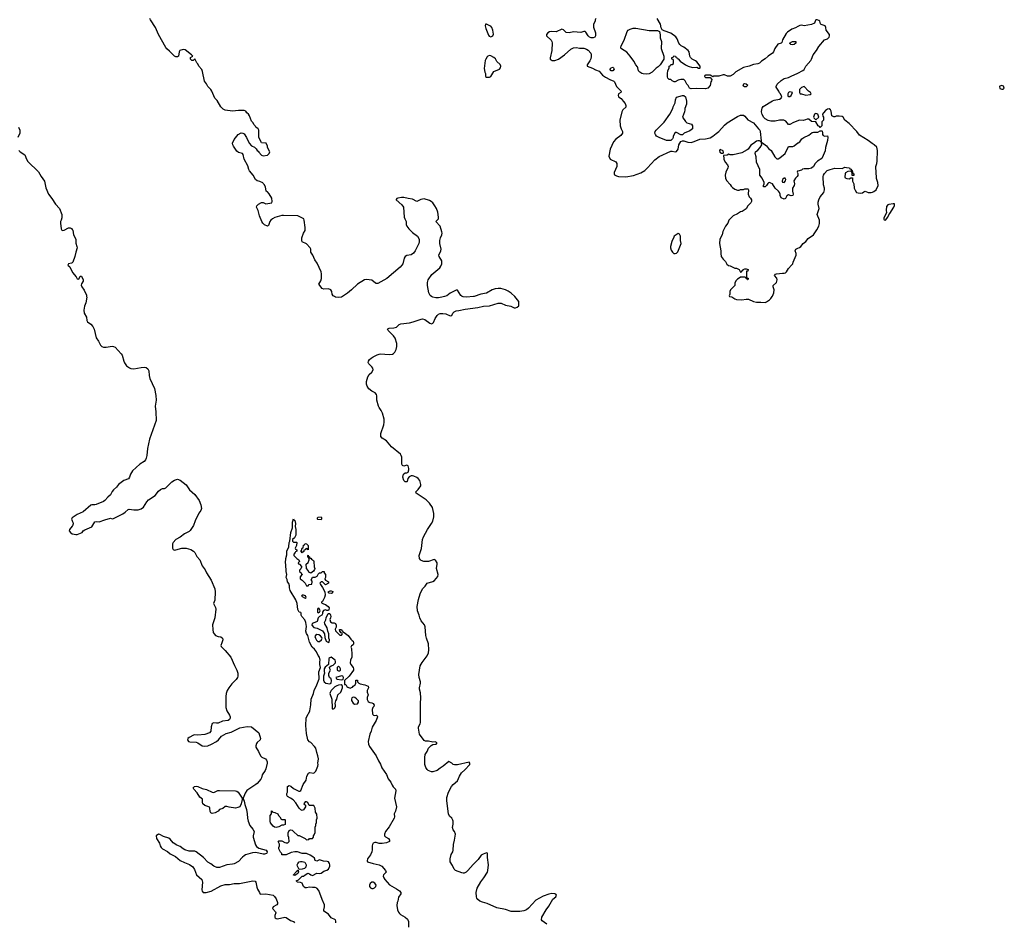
# Model space of a CAD drawing. Header units: inches. Extents: x 1793441 to 1900654, y 320892 to 470514.
# Tile 9 of 99: x 1839276 to 1852846, y 351378 to 363812. Entities that reach past the tile are written whole.
import ezdxf

# ---------------------------------------------------------------- set-up
doc = ezdxf.new("R2010")
doc.units = ezdxf.units.IN
doc.header["$MEASUREMENT"] = 0
for name, color, linetype in [('B8335', 7, 'Continuous'), ('B8336', 7, 'Continuous'), ('B8345', 7, 'Continuous'), ('B8346', 7, 'Continuous'), ('B8356', 7, 'Continuous')]:
    doc.layers.add(name, color=color, linetype=linetype)

msp = doc.modelspace()

# ---------------------------------------------------------------- linework, layer by layer
at = {"layer": 'B8335', "color": 5, "elevation": 180}
for points in [[(1840000, 356948), (1839989, 356930), (1840000, 356908)], [(1840000, 356836), (1839965, 356790), (1839958, 356770), (1839975, 356750), (1840000, 356731)]]:
    msp.add_lwpolyline(points, dxfattribs=at)
at = {"layer": 'B8336', "color": 5, "elevation": 180}
for points in [[(1839260, 362330), (1839277, 362290), (1839278, 362250), (1839249, 362190)], [(1839266, 362010), (1839285, 361990), (1839349, 361950), (1839371, 361890), (1839390, 361861), (1839537, 361717), (1839571, 361651), (1839617, 361590), (1839637, 361497), (1839675, 361410), (1839721, 361350), (1839772, 361272), (1839824, 361210), (1839855, 361130), (1839855, 361085), (1839849, 361051), (1839839, 361030), (1839839, 361010), (1839849, 360929), (1839855, 360915), (1839869, 360909), (1839890, 360913), (1839950, 360943), (1839970, 360945), (1839990, 360936), (1840000, 360924)], [(1840000, 360464), (1839990, 360456), (1839948, 360450), (1839942, 360430), (1839967, 360407), (1840000, 360338)]]:
    msp.add_lwpolyline(points, dxfattribs=at)
at = {"layer": 'B8345', "color": 5}
for points, elevation in [([(1840199, 360000), (1840202, 359990), (1840188, 359912), (1840170, 359867), (1840161, 359810), (1840164, 359770), (1840195, 359715), (1840202, 359670), (1840213, 359650), (1840259, 359619), (1840286, 359586), (1840301, 359550), (1840330, 359430), (1840364, 359384), (1840388, 359328), (1840408, 359310), (1840430, 359303), (1840470, 359301), (1840553, 359313), (1840570, 359312), (1840590, 359303), (1840676, 359210), (1840688, 359190), (1840710, 359110), (1840723, 359083), (1840750, 359046), (1840790, 359014), (1840810, 359005), (1840850, 359001), (1840950, 359022), (1840990, 359025), (1841019, 359019), (1841044, 359004), (1841056, 358976), (1841061, 358910), (1841070, 358870), (1841133, 358730), (1841154, 358634), (1841157, 358570), (1841143, 358490), (1841154, 358410), (1841157, 358290), (1841065, 358035), (1841037, 357903), (1841030, 357810), (1841020, 357770), (1841010, 357751), (1840992, 357728), (1840930, 357690), (1840830, 357599), (1840802, 357550), (1840790, 357510), (1840775, 357485), (1840710, 357462), (1840638, 357410), (1840610, 357372), (1840570, 357337), (1840550, 357312), (1840530, 357268), (1840490, 357235), (1840450, 357188), (1840430, 357176), (1840330, 357134), (1840310, 357128), (1840270, 357130), (1840256, 357124), (1840150, 357033), (1840070, 356995), (1840001, 356950), (1840000, 356948)], 180), ([(1843725, 360000), (1843710, 359990), (1843670, 359983), (1843630, 359990), (1843613, 360000)], 180), ([(1846542, 351350), (1846478, 351398), (1846470, 351410), (1846472, 351450), (1846532, 351550), (1846570, 351600), (1846625, 351695), (1846665, 351730), (1846675, 351750), (1846665, 351765), (1846652, 351772), (1846610, 351775), (1846570, 351766), (1846490, 351739), (1846390, 351681), (1846290, 351572), (1846263, 351550), (1846226, 351534), (1846170, 351528), (1846052, 351528), (1845970, 351552), (1845850, 351579), (1845717, 351637), (1845654, 351654), (1845618, 351670), (1845590, 351690), (1845576, 351710), (1845572, 351730), (1845568, 351790), (1845581, 351850), (1845630, 351934), (1845672, 351988), (1845723, 352070), (1845729, 352090), (1845737, 352170), (1845722, 352270), (1845722, 352330), (1845710, 352336), (1845662, 352318), (1845638, 352302), (1845597, 352243), (1845524, 352176), (1845453, 352090), (1845430, 352070), (1845404, 352056), (1845390, 352053), (1845370, 352058), (1845281, 352090), (1845262, 352110), (1845240, 352160), (1845208, 352210), (1845211, 352251), (1845224, 352310), (1845244, 352350), (1845249, 352370), (1845255, 352450), (1845271, 352511), (1845281, 352590), (1845271, 352630), (1845251, 352650), (1845243, 352683), (1845251, 352731), (1845251, 352770), (1845246, 352786), (1845231, 352810), (1845201, 352841), (1845185, 352870), (1845161, 353050), (1845165, 353095), (1845184, 353170), (1845229, 353250), (1845250, 353276), (1845312, 353328), (1845336, 353390), (1845364, 353436), (1845410, 353478), (1845478, 353550), (1845481, 353570), (1845470, 353583), (1845308, 353548), (1845270, 353546), (1845250, 353552), (1845230, 353572), (1845190, 353592), (1845112, 353528), (1845070, 353503), (1845029, 353470), (1844970, 353451), (1844950, 353451), (1844906, 353470), (1844890, 353483), (1844873, 353510), (1844862, 353550), (1844859, 353650), (1844865, 353690), (1844894, 353730), (1844910, 353775), (1844945, 353815), (1844970, 353826), (1845014, 353830), (1845031, 353850), (1845004, 353864), (1844970, 353861), (1844910, 353871), (1844871, 353871), (1844850, 353881), (1844788, 353970), (1844772, 354050), (1844774, 354070), (1844795, 354110), (1844800, 354130), (1844799, 354390), (1844805, 354470), (1844798, 354538), (1844787, 354590), (1844787, 354610), (1844802, 354670), (1844800, 354690), (1844780, 354750), (1844776, 354790), (1844797, 354910), (1844824, 354956), (1844893, 355047), (1844910, 355090), (1844916, 355130), (1844912, 355212), (1844883, 355290), (1844873, 355330), (1844866, 355450), (1844855, 355475), (1844811, 355530), (1844791, 355570), (1844783, 355610), (1844757, 355670), (1844755, 355730), (1844773, 355827), (1844795, 355905), (1844826, 355970), (1844864, 356010), (1844891, 356050), (1844970, 356074), (1844993, 356087), (1845038, 356142), (1845045, 356170), (1845022, 356250), (1845031, 356310), (1845028, 356328), (1845007, 356367), (1844990, 356374), (1844912, 356348), (1844846, 356346), (1844810, 356360), (1844800, 356370), (1844786, 356390), (1844780, 356430), (1844814, 356526), (1844830, 356650), (1844841, 356690), (1844898, 356790), (1844954, 356870), (1844970, 356903), (1844983, 356963), (1844982, 357010), (1844966, 357090), (1844926, 357150), (1844876, 357196), (1844739, 357290), (1844736, 357310), (1844770, 357338), (1844804, 357390), (1844807, 357410), (1844790, 357463), (1844770, 357490), (1844750, 357507), (1844710, 357525), (1844690, 357529), (1844670, 357529), (1844645, 357515), (1844627, 357493), (1844615, 357450), (1844610, 357445), (1844590, 357445), (1844570, 357464), (1844558, 357510), (1844564, 357550), (1844590, 357568), (1844614, 357570), (1844630, 357578), (1844641, 357610), (1844641, 357630), (1844630, 357665), (1844610, 357676), (1844570, 357663), (1844550, 357670), (1844545, 357690), (1844544, 357784), (1844536, 357810), (1844526, 357826), (1844402, 357930), (1844333, 358010), (1844270, 358046), (1844252, 358070), (1844253, 358110), (1844293, 358230), (1844301, 358270), (1844299, 358310), (1844278, 358390), (1844260, 358430), (1844230, 358470), (1844223, 358490), (1844198, 358570), (1844198, 358630), (1844193, 358650), (1844176, 358670), (1844130, 358696), (1844088, 358728), (1844063, 358763), (1844056, 358790), (1844057, 358830), (1844075, 358890), (1844095, 358925), (1844130, 358955), (1844146, 358990), (1844144, 359010), (1844131, 359030), (1844088, 359070), (1844078, 359090), (1844084, 359110), (1844099, 359130), (1844120, 359150), (1844150, 359168), (1844204, 359196), (1844230, 359204), (1844250, 359208), (1844370, 359201), (1844414, 359206), (1844430, 359214), (1844448, 359232), (1844467, 359270), (1844475, 359310), (1844474, 359350), (1844450, 359427), (1844430, 359459), (1844355, 359530), (1844346, 359550), (1844350, 359554), (1844370, 359563), (1844433, 359567), (1844470, 359575), (1844508, 359612), (1844530, 359624), (1844650, 359638), (1844699, 359650), (1844810, 359689), (1844830, 359690), (1844860, 359680), (1844930, 359630), (1844950, 359624), (1844970, 359632), (1844978, 359642), (1845004, 359696), (1845030, 359735), (1845050, 359755), (1845070, 359765), (1845110, 359766), (1845150, 359759), (1845210, 359732), (1845230, 359737), (1845244, 359770), (1845262, 359790), (1845290, 359800), (1845330, 359805), (1845414, 359826), (1845590, 359846), (1845670, 359868), (1845750, 359869), (1845870, 359906), (1845910, 359906), (1845970, 359879), (1846045, 359865), (1846090, 359845), (1846110, 359842), (1846133, 359850), (1846154, 359870), (1846156, 359930), (1846099, 359999), (1846099, 360000)], 180), ([(1845130, 360000), (1845092, 359988), (1845050, 359981), (1845010, 359981), (1844970, 359990), (1844953, 360000)], 180), ([(1845538, 360000), (1845530, 359997), (1845432, 359992), (1845390, 359994), (1845376, 360000)], 180), ([(1849057, 360000), (1849058, 359998), (1849090, 359994), (1849130, 359965), (1849157, 359957), (1849230, 359951), (1849290, 359963), (1849322, 359962), (1849391, 359931), (1849430, 359920), (1849490, 359922), (1849550, 359917), (1849570, 359926), (1849610, 359951), (1849630, 359971), (1849647, 360000)], 220), ([(1840000, 356731), (1840002, 356730), (1840050, 356718), (1840070, 356721), (1840136, 356750), (1840150, 356769), (1840175, 356785), (1840270, 356827), (1840310, 356896), (1840330, 356900), (1840370, 356894), (1840450, 356924), (1840530, 356947), (1840550, 356938), (1840570, 356941), (1840697, 357003), (1840732, 357028), (1840770, 357064), (1840785, 357070), (1840850, 357062), (1840910, 357062), (1840950, 357072), (1840983, 357097), (1841028, 357170), (1841050, 357197), (1841143, 357257), (1841190, 357315), (1841218, 357342), (1841246, 357354), (1841270, 357354), (1841290, 357364), (1841374, 357446), (1841411, 357469), (1841450, 357482), (1841489, 357469), (1841570, 357404), (1841617, 357337), (1841690, 357271), (1841748, 357190), (1841774, 357130), (1841781, 357079), (1841774, 357050), (1841747, 357013), (1841693, 356910), (1841670, 356842), (1841625, 356775), (1841610, 356762), (1841547, 356730), (1841490, 356683), (1841426, 356650), (1841393, 356610), (1841383, 356590), (1841381, 356530), (1841390, 356515), (1841410, 356506), (1841430, 356507), (1841510, 356532), (1841570, 356530), (1841634, 356514), (1841670, 356492), (1841690, 356470), (1841719, 356419), (1841761, 356370), (1841790, 356289), (1841834, 356234), (1841850, 356194), (1841914, 356090), (1841966, 355970), (1841969, 355930), (1841965, 355815), (1841949, 355770), (1841976, 355716), (1841981, 355690), (1841964, 355570), (1841935, 355475), (1841936, 355410), (1841943, 355370), (1841955, 355350), (1841975, 355330), (1842010, 355316), (1842050, 355310), (1842073, 355293), (1842076, 355270), (1842060, 355230), (1842050, 355190), (1842055, 355175), (1842110, 355123), (1842188, 355030), (1842236, 354916), (1842270, 354850), (1842282, 354810), (1842285, 354770), (1842279, 354750), (1842259, 354721), (1842199, 354661), (1842157, 354610), (1842136, 354570), (1842122, 354530), (1842117, 354490), (1842119, 354339), (1842132, 354290), (1842168, 354230), (1842175, 354210), (1842177, 354190), (1842168, 354172), (1842150, 354156), (1842072, 354148), (1842010, 354121), (1841990, 354119), (1841950, 354125), (1841930, 354116), (1841913, 354070), (1841910, 354010), (1841894, 353986), (1841830, 353963), (1841730, 353955), (1841690, 353960), (1841670, 353955), (1841610, 353925), (1841595, 353910), (1841590, 353890), (1841604, 353870), (1841623, 353863), (1841710, 353861), (1841730, 353852), (1841790, 353810), (1841830, 353806), (1841870, 353811), (1841919, 353830), (1841990, 353868), (1842018, 353890), (1842058, 353942), (1842121, 353979), (1842190, 353999), (1842310, 354055), (1842410, 354077), (1842470, 354071), (1842572, 353990), (1842596, 353910), (1842590, 353890), (1842550, 353854), (1842540, 353840), (1842531, 353810), (1842533, 353790), (1842568, 353730), (1842595, 353670), (1842614, 353654), (1842666, 353630), (1842679, 353610), (1842685, 353590), (1842686, 353570), (1842668, 353490), (1842661, 353470), (1842620, 353410), (1842611, 353370), (1842601, 353350), (1842550, 353290), (1842530, 353274), (1842405, 353195), (1842383, 353157), (1842357, 353090), (1842359, 353070), (1842370, 353048), (1842380, 353000), (1842403, 352930), (1842412, 352870), (1842415, 352810), (1842425, 352770), (1842450, 352710), (1842490, 352662), (1842506, 352630), (1842492, 352570), (1842494, 352550), (1842526, 352446), (1842541, 352421), (1842570, 352401), (1842674, 352370), (1842687, 352350), (1842682, 352330), (1842676, 352324), (1842650, 352315), (1842630, 352316), (1842530, 352337), (1842485, 352335), (1842390, 352305), (1842370, 352295), (1842345, 352275), (1842290, 352215), (1842230, 352184), (1842210, 352178), (1842130, 352168), (1842030, 352134), (1841994, 352134), (1841951, 352151), (1841910, 352183), (1841868, 352208), (1841810, 352269), (1841710, 352348), (1841690, 352356), (1841610, 352358), (1841554, 352374), (1841528, 352388), (1841490, 352420), (1841441, 352441), (1841392, 352472), (1841350, 352523), (1841330, 352538), (1841260, 352560), (1841210, 352587), (1841190, 352590), (1841157, 352570), (1841161, 352530), (1841204, 352470), (1841213, 352430), (1841224, 352410), (1841245, 352390), (1841315, 352355), (1841350, 352320), (1841422, 352282), (1841490, 352230), (1841550, 352200), (1841615, 352175), (1841662, 352142), (1841684, 352104), (1841713, 352030), (1841786, 351966), (1841795, 351930), (1841786, 351826), (1841790, 351807), (1841807, 351787), (1841847, 351787), (1841915, 351805), (1842050, 351881), (1842110, 351899), (1842170, 351899), (1842230, 351910), (1842306, 351914), (1842490, 351950), (1842523, 351943), (1842532, 351932), (1842543, 351863), (1842555, 351835), (1842582, 351790), (1842590, 351766), (1842670, 351769), (1842770, 351753), (1842790, 351732), (1842810, 351699), (1842830, 351650), (1842829, 351630), (1842821, 351619), (1842768, 351590), (1842762, 351570), (1842803, 351523), (1842805, 351510), (1842793, 351470), (1842793, 351450), (1842799, 351439), (1842810, 351430), (1842830, 351424), (1842930, 351447), (1842950, 351444), (1843010, 351403), (1843051, 351390), (1843063, 351370)], 180), ([(1840000, 356908), (1840009, 356890), (1840012, 356868), (1840002, 356838), (1840000, 356836)], 180), ([(1843632, 351370), (1843634, 351394), (1843629, 351410), (1843570, 351441), (1843532, 351492), (1843467, 351530), (1843467, 351550), (1843477, 351590), (1843477, 351617), (1843444, 351690), (1843397, 351817), (1843370, 351850), (1843350, 351858), (1843310, 351856), (1843270, 351863), (1843230, 351853), (1843210, 351853), (1843187, 351870), (1843170, 351918), (1843147, 351927), (1843106, 351930), (1843088, 351950), (1843117, 351963), (1843170, 352011), (1843190, 352012), (1843209, 352031), (1843246, 352054), (1843270, 352047), (1843290, 352030), (1843310, 352022), (1843370, 352053), (1843410, 352051), (1843430, 352054), (1843470, 352084), (1843510, 352096), (1843532, 352110), (1843552, 352150), (1843552, 352170), (1843546, 352190), (1843530, 352209), (1843516, 352216), (1843462, 352222), (1843410, 352237), (1843370, 352219), (1843350, 352229), (1843339, 352259), (1843318, 352278), (1843281, 352301), (1843227, 352327), (1843170, 352326), (1843107, 352347), (1843070, 352350), (1843019, 352341), (1842947, 352307), (1842890, 352306), (1842887, 352327), (1842870, 352346), (1842848, 352390), (1842849, 352410), (1842858, 352430), (1842855, 352455), (1842838, 352490), (1842850, 352502), (1842890, 352502), (1842930, 352478), (1842950, 352472), (1842970, 352472), (1842988, 352490), (1842987, 352547), (1842978, 352570), (1842975, 352610), (1842990, 352642), (1843009, 352651), (1843030, 352645), (1843052, 352630), (1843110, 352574), (1843130, 352572), (1843212, 352532), (1843230, 352514), (1843262, 352518), (1843270, 352534), (1843310, 352534), (1843326, 352550), (1843326, 352570), (1843336, 352584), (1843347, 352613), (1843348, 352690), (1843358, 352710), (1843358, 352730), (1843367, 352753), (1843368, 352790), (1843375, 352810), (1843370, 352866), (1843355, 352895), (1843348, 352950), (1843330, 352986), (1843268, 352988), (1843246, 353030), (1843230, 353038), (1843210, 353038), (1843192, 353010), (1843214, 352990), (1843214, 352970), (1843190, 352926), (1843170, 352918), (1843150, 352928), (1843130, 352949), (1843083, 353023), (1843045, 353065), (1843010, 353089), (1842969, 353109), (1842958, 353130), (1842958, 353150), (1842966, 353170), (1842968, 353250), (1842990, 353262), (1843015, 353255), (1843050, 353222), (1843124, 353184), (1843136, 353184), (1843150, 353194), (1843182, 353278), (1843223, 353337), (1843235, 353390), (1843255, 353430), (1843270, 353441), (1843330, 353431), (1843358, 353462), (1843386, 353530), (1843388, 353550), (1843384, 353570), (1843393, 353630), (1843387, 353670), (1843370, 353715), (1843356, 353776), (1843340, 353800), (1843290, 353855), (1843270, 353866), (1843248, 353890), (1843230, 353978), (1843218, 354090), (1843224, 354190), (1843250, 354250), (1843260, 354260), (1843276, 354290), (1843288, 354372), (1843294, 354450), (1843324, 354530), (1843333, 354570), (1843373, 354647), (1843404, 354730), (1843401, 354830), (1843421, 354890), (1843413, 354930), (1843414, 354970), (1843419, 354990), (1843407, 355030), (1843390, 355054), (1843366, 355106), (1843341, 355141), (1843307, 355170), (1843270, 355235), (1843248, 355328), (1843230, 355355), (1843220, 355390), (1843228, 355452), (1843222, 355510), (1843205, 355545), (1843164, 355590), (1843154, 355610), (1843155, 355635), (1843150, 355646), (1843130, 355649), (1843110, 355688), (1843100, 355770), (1843082, 355822), (1843005, 355950), (1842995, 355985), (1842994, 356014), (1842985, 356045), (1842969, 356070), (1842962, 356102), (1842950, 356130), (1842957, 356170), (1842950, 356210), (1842946, 356306), (1842941, 356330), (1842944, 356390), (1842958, 356442), (1842957, 356490), (1842985, 356550), (1842989, 356611), (1842998, 356630), (1843015, 356750), (1843038, 356810), (1843038, 356890), (1843050, 356934), (1843058, 356918), (1843070, 356914), (1843078, 356870), (1843072, 356830), (1843082, 356790), (1843082, 356710), (1843064, 356676), (1843034, 356650), (1843034, 356630), (1843050, 356614), (1843090, 356614), (1843094, 356610), (1843092, 356568), (1843074, 356530), (1843078, 356518), (1843094, 356510), (1843094, 356490), (1843078, 356482), (1843074, 356470), (1843054, 356450), (1843054, 356430), (1843094, 356390), (1843122, 356370), (1843132, 356348), (1843114, 356330), (1843118, 356318), (1843133, 356313), (1843160, 356280), (1843162, 356270), (1843150, 356246), (1843134, 356230), (1843134, 356210), (1843154, 356190), (1843158, 356178), (1843174, 356170), (1843158, 356162), (1843144, 356136), (1843142, 356110), (1843171, 356091), (1843211, 356051), (1843230, 356014), (1843250, 356014), (1843268, 356032), (1843302, 356038), (1843306, 356070), (1843302, 356082), (1843288, 356090), (1843298, 356102), (1843310, 356134), (1843350, 356132), (1843375, 356145), (1843390, 356174), (1843410, 356194), (1843430, 356194), (1843448, 356212), (1843470, 356212), (1843474, 356210), (1843474, 356190), (1843491, 356171), (1843491, 356130), (1843482, 356110), (1843484, 356104), (1843492, 356092), (1843532, 356070), (1843532, 356050), (1843490, 356029), (1843450, 356066), (1843430, 356066), (1843414, 356050), (1843422, 356030), (1843451, 355991), (1843482, 355930), (1843485, 355885), (1843479, 355850), (1843450, 355798), (1843434, 355790), (1843438, 355778), (1843464, 355764), (1843490, 355757), (1843527, 355730), (1843541, 355710), (1843537, 355683), (1843530, 355675), (1843510, 355675), (1843490, 355682), (1843465, 355675), (1843451, 355650), (1843451, 355629), (1843442, 355610), (1843410, 355589), (1843391, 355570), (1843377, 355523), (1843365, 355515), (1843307, 355493), (1843301, 355470), (1843330, 355441), (1843374, 355430), (1843451, 355391), (1843478, 355350), (1843480, 355300), (1843502, 355250), (1843530, 355234), (1843542, 355238), (1843546, 355270), (1843538, 355290), (1843538, 355350), (1843522, 355390), (1843516, 355436), (1843482, 355490), (1843478, 355510), (1843496, 355544), (1843498, 355570), (1843528, 355630), (1843550, 355631), (1843562, 355610), (1843565, 355590), (1843562, 355570), (1843552, 355550), (1843558, 355518), (1843584, 355504), (1843610, 355502), (1843630, 355492), (1843638, 355470), (1843637, 355443), (1843625, 355415), (1843630, 355394), (1843690, 355334), (1843710, 355334), (1843726, 355350), (1843722, 355362), (1843707, 355367), (1843687, 355387), (1843686, 355410), (1843711, 355410), (1843718, 355398), (1843732, 355390), (1843734, 355374), (1843750, 355372), (1843805, 355330), (1843840, 355280), (1843858, 355258), (1843871, 355250), (1843879, 355230), (1843876, 355210), (1843870, 355198), (1843850, 355186), (1843842, 355170), (1843851, 355151), (1843852, 355068), (1843856, 355050), (1843853, 355030), (1843835, 354990), (1843833, 354953), (1843839, 354930), (1843871, 354889), (1843879, 354870), (1843876, 354850), (1843815, 354770), (1843752, 354710), (1843754, 354654), (1843770, 354652), (1843785, 354625), (1843797, 354617), (1843830, 354605), (1843850, 354611), (1843862, 354618), (1843870, 354631), (1843898, 354650), (1843908, 354670), (1843910, 354714), (1843930, 354712), (1843934, 354690), (1843952, 354672), (1843970, 354662), (1844032, 354650), (1844081, 354630), (1844085, 354610), (1844066, 354570), (1844066, 354546), (1844078, 354510), (1844065, 354475), (1844065, 354445), (1844080, 354420), (1844091, 354411), (1844104, 354404), (1844130, 354402), (1844150, 354394), (1844162, 354370), (1844158, 354350), (1844144, 354336), (1844136, 354310), (1844138, 354250), (1844141, 354241), (1844154, 354230), (1844167, 354227), (1844192, 354230), (1844202, 354222), (1844207, 354210), (1844190, 354157), (1844134, 354066), (1844120, 354010), (1844100, 353970), (1844081, 353870), (1844084, 353830), (1844098, 353798), (1844190, 353670), (1844221, 353601), (1844250, 353555), (1844267, 353507), (1844330, 353414), (1844356, 353356), (1844390, 353308), (1844408, 353268), (1844424, 353244), (1844456, 353210), (1844459, 353190), (1844442, 353090), (1844468, 352968), (1844457, 352910), (1844438, 352870), (1844440, 352830), (1844435, 352810), (1844370, 352692), (1844320, 352630), (1844303, 352590), (1844306, 352570), (1844316, 352556), (1844357, 352530), (1844375, 352510), (1844371, 352490), (1844330, 352472), (1844270, 352464), (1844230, 352465), (1844190, 352478), (1844170, 352477), (1844150, 352466), (1844138, 352450), (1844132, 352430), (1844134, 352374), (1844130, 352350), (1844111, 352309), (1844068, 352250), (1844065, 352225), (1844071, 352210), (1844148, 352188), (1844230, 352170), (1844269, 352149), (1844318, 352090), (1844325, 352070), (1844290, 352030), (1844285, 352015), (1844293, 351990), (1844307, 351967), (1844375, 351895), (1844470, 351838), (1844510, 351810), (1844530, 351790), (1844531, 351769), (1844496, 351724), (1844486, 351670), (1844477, 351650), (1844475, 351610), (1844484, 351550), (1844497, 351517), (1844510, 351498), (1844525, 351485), (1844590, 351449), (1844619, 351419), (1844633, 351390), (1844633, 351310)], 160)]:
    msp.add_lwpolyline(points, dxfattribs=dict(at, elevation=elevation))
for points, elevation in [([(1843430, 356924), (1843387, 356927), (1843382, 356930), (1843382, 356950), (1843390, 356958), (1843430, 356962), (1843438, 356950), (1843438, 356930)], 160), ([(1843250, 356508), (1843242, 356522), (1843230, 356526), (1843218, 356522), (1843212, 356508), (1843194, 356506), (1843192, 356488), (1843178, 356482), (1843170, 356466), (1843162, 356482), (1843146, 356490), (1843162, 356498), (1843168, 356532), (1843182, 356538), (1843187, 356573), (1843202, 356578), (1843210, 356594), (1843230, 356592), (1843252, 356570), (1843254, 356510)], 160), ([(1843290, 356188), (1843263, 356203), (1843250, 356226), (1843228, 356250), (1843226, 356310), (1843250, 356334), (1843268, 356370), (1843262, 356402), (1843246, 356410), (1843246, 356430), (1843250, 356434), (1843258, 356418), (1843272, 356412), (1843274, 356394), (1843290, 356392), (1843300, 356380), (1843324, 356364), (1843332, 356350), (1843333, 356273), (1843342, 356250), (1843340, 356240), (1843324, 356216)], 160), ([(1843570, 355907), (1843542, 355910), (1843528, 355930), (1843557, 355943), (1843570, 355944), (1843590, 355936), (1843593, 355930), (1843577, 355910)], 160), ([(1843190, 355886), (1843170, 355886), (1843162, 355870), (1843210, 355842), (1843226, 355850), (1843215, 355875)], 160), ([(1843390, 355706), (1843382, 355690), (1843382, 355650), (1843390, 355642), (1843406, 355650), (1843418, 355670), (1843402, 355702)], 160), ([(1843370, 355342), (1843352, 355330), (1843345, 355315), (1843351, 355290), (1843366, 355266), (1843386, 355246), (1843410, 355245), (1843435, 355270), (1843444, 355290), (1843440, 355300), (1843422, 355322), (1843397, 355337)], 160), ([(1843570, 355029), (1843550, 355022), (1843538, 355010), (1843533, 354927), (1843487, 354893), (1843471, 354870), (1843471, 354831), (1843478, 354810), (1843465, 354770), (1843465, 354715), (1843472, 354690), (1843494, 354670), (1843550, 354665), (1843570, 354674), (1843575, 354710), (1843568, 354730), (1843548, 354750), (1843536, 354776), (1843538, 354810), (1843558, 354850), (1843549, 354869), (1843548, 354892), (1843568, 354912), (1843598, 354922), (1843629, 354951), (1843629, 354970), (1843622, 354990)], 160), ([(1843670, 354906), (1843653, 354887), (1843653, 354853), (1843670, 354842), (1843690, 354842), (1843698, 354850), (1843698, 354870), (1843690, 354886)], 160), ([(1843710, 354775), (1843634, 354750), (1843642, 354730), (1843650, 354726), (1843710, 354718), (1843730, 354722), (1843736, 354724), (1843739, 354750), (1843730, 354768)], 160), ([(1843708, 354648), (1843670, 354644), (1843645, 354635), (1843620, 354620), (1843571, 354570), (1843555, 354545), (1843551, 354530), (1843579, 354450), (1843576, 354410), (1843585, 354370), (1843582, 354322), (1843590, 354314), (1843610, 354322), (1843618, 354330), (1843627, 354353), (1843628, 354370), (1843622, 354390), (1843634, 354430), (1843649, 354451), (1843662, 354510), (1843702, 354550), (1843727, 354607), (1843727, 354627), (1843722, 354642)], 160), ([(1843870, 354479), (1843852, 354470), (1843848, 354450), (1843850, 354434), (1843870, 354398), (1843890, 354381), (1843930, 354386), (1843948, 354410), (1843948, 354430), (1843918, 354458), (1843893, 354473)], 160), ([(1841950, 353165), (1842008, 353192), (1842030, 353195), (1842250, 353187), (1842270, 353183), (1842286, 353170), (1842341, 353090), (1842341, 353070), (1842328, 353012), (1842312, 352970), (1842283, 352957), (1842250, 352950), (1842164, 352964), (1842130, 352975), (1842110, 352973), (1842074, 352946), (1842032, 352930), (1842012, 352910), (1841970, 352884), (1841930, 352878), (1841910, 352886), (1841903, 352903), (1841899, 352950), (1841890, 352962), (1841870, 352975), (1841830, 352988), (1841802, 353010), (1841794, 353030), (1841794, 353074), (1841761, 353101), (1841721, 353161), (1841675, 353210), (1841667, 353230), (1841684, 353250), (1841707, 353253), (1841730, 353248), (1841790, 353223), (1841850, 353205), (1841930, 353169)], 180), ([(1842890, 352794), (1842930, 352794), (1842934, 352790), (1842933, 352727), (1842910, 352718), (1842890, 352718), (1842850, 352695), (1842830, 352689), (1842810, 352685), (1842788, 352690), (1842770, 352702), (1842735, 352750), (1842728, 352770), (1842727, 352847), (1842746, 352870), (1842748, 352912), (1842754, 352910), (1842758, 352898), (1842794, 352890), (1842832, 352870), (1842842, 352850), (1842862, 352830), (1842878, 352798)], 160), ([(1843126, 352106), (1843104, 352150), (1843099, 352170), (1843109, 352190), (1843129, 352210), (1843145, 352215), (1843170, 352214), (1843204, 352204), (1843217, 352190), (1843223, 352170), (1843222, 352138), (1843200, 352120), (1843170, 352109)], 160), ([(1843070, 352022), (1843050, 352026), (1843048, 352030), (1843090, 352076), (1843100, 352080), (1843110, 352094), (1843114, 352094), (1843118, 352070), (1843111, 352050)], 160), ([(1844130, 351929), (1844108, 351910), (1844096, 351890), (1844096, 351870), (1844110, 351851), (1844130, 351845), (1844150, 351845), (1844168, 351852), (1844186, 351870), (1844188, 351890), (1844170, 351915), (1844150, 351929)], 160)]:
    msp.add_lwpolyline(points, close=True, dxfattribs=dict(at, elevation=elevation))
at = {"layer": 'B8346', "color": 5}
for points, elevation in [([(1843613, 360000), (1843596, 360010), (1843584, 360030), (1843576, 360070), (1843564, 360090), (1843530, 360103), (1843470, 360102), (1843443, 360110), (1843398, 360170), (1843425, 360215), (1843434, 360246), (1843435, 360310), (1843430, 360338), (1843376, 360456), (1843345, 360505), (1843315, 360570), (1843291, 360610), (1843287, 360650), (1843281, 360670), (1843230, 360725), (1843171, 360750), (1843163, 360770), (1843166, 360806), (1843187, 360870), (1843211, 360910), (1843211, 360950), (1843199, 361050), (1843191, 361070), (1843110, 361110), (1842910, 361116), (1842890, 361113), (1842794, 361086), (1842760, 361070), (1842736, 361050), (1842722, 361030), (1842705, 360975), (1842690, 360967), (1842650, 360988), (1842626, 361010), (1842612, 361030), (1842582, 361110), (1842563, 361183), (1842548, 361210), (1842542, 361230), (1842545, 361250), (1842567, 361270), (1842610, 361294), (1842630, 361295), (1842670, 361275), (1842751, 361289), (1842758, 361310), (1842750, 361354), (1842715, 361415), (1842690, 361442), (1842674, 361450), (1842662, 361510), (1842644, 361544), (1842630, 361554), (1842625, 361565), (1842585, 361585), (1842550, 361593), (1842528, 361610), (1842492, 361670), (1842444, 361730), (1842433, 361750), (1842419, 361799), (1842368, 361890), (1842356, 361956), (1842345, 361970), (1842290, 361982), (1842270, 361999), (1842223, 362070), (1842212, 362090), (1842209, 362110), (1842230, 362161), (1842288, 362232), (1842330, 362253), (1842350, 362249), (1842370, 362238), (1842402, 362190), (1842438, 362110), (1842470, 362075), (1842514, 362054), (1842535, 362035), (1842549, 362010), (1842562, 362002), (1842570, 361988), (1842610, 361948), (1842630, 361938), (1842690, 361946), (1842714, 361970), (1842722, 361990), (1842691, 362050), (1842691, 362070), (1842672, 362110), (1842610, 362114), (1842604, 362124), (1842573, 362193), (1842572, 362290), (1842562, 362310), (1842531, 362331), (1842522, 362350), (1842502, 362370), (1842494, 362390), (1842470, 362414), (1842445, 362490), (1842430, 362511), (1842407, 362527), (1842391, 362551), (1842370, 362561), (1842290, 362561), (1842210, 362551), (1842110, 362564), (1842079, 362579), (1842050, 362610), (1841998, 362698), (1841965, 362730), (1841925, 362830), (1841911, 362850), (1841871, 362891), (1841851, 362930), (1841825, 362965), (1841798, 363098), (1841786, 363126), (1841747, 363170), (1841730, 363202), (1841717, 363217), (1841690, 363272), (1841669, 363251), (1841650, 363251), (1841629, 363269), (1841632, 363290), (1841662, 363310), (1841642, 363330), (1841555, 363395), (1841530, 363404), (1841484, 363390), (1841473, 363370), (1841465, 363310), (1841450, 363299), (1841430, 363299), (1841410, 363310), (1841341, 363381), (1841306, 363410), (1841289, 363429), (1841188, 363608), (1841146, 363706), (1841080, 363810), (1841072, 363830)], 180), ([(1847216, 363830), (1847207, 363810), (1847206, 363794), (1847185, 363750), (1847185, 363710), (1847210, 363632), (1847213, 363590), (1847201, 363570), (1847179, 363561), (1847150, 363562), (1847130, 363570), (1847109, 363590), (1847081, 363641), (1847070, 363649), (1847050, 363649), (1847010, 363635), (1846910, 363643), (1846849, 363631), (1846810, 363637), (1846770, 363671), (1846750, 363681), (1846670, 363647), (1846610, 363650), (1846577, 363643), (1846554, 363630), (1846537, 363610), (1846537, 363590), (1846600, 363530), (1846610, 363510), (1846613, 363493), (1846612, 363388), (1846587, 363287), (1846586, 363270), (1846599, 363259), (1846611, 363251), (1846650, 363250), (1846703, 363270), (1846784, 363330), (1846870, 363408), (1846910, 363426), (1846950, 363430), (1846990, 363420), (1847050, 363418), (1847090, 363406), (1847111, 363392), (1847148, 363350), (1847154, 363330), (1847154, 363306), (1847146, 363274), (1847133, 363247), (1847095, 363190), (1847098, 363170), (1847170, 363144), (1847210, 363120), (1847261, 363101), (1847308, 363050), (1847350, 363019), (1847410, 362987), (1847465, 362965), (1847476, 362956), (1847501, 362890), (1847566, 362830), (1847562, 362810), (1847528, 362792), (1847524, 362770), (1847530, 362751), (1847566, 362726), (1847591, 362691), (1847620, 362660), (1847631, 362630), (1847630, 362608), (1847590, 362569), (1847575, 362545), (1847549, 362430), (1847553, 362350), (1847565, 362310), (1847586, 362270), (1847585, 362250), (1847562, 362218), (1847490, 362166), (1847458, 362130), (1847412, 362030), (1847396, 361930), (1847413, 361893), (1847490, 361853), (1847505, 361830), (1847508, 361810), (1847504, 361790), (1847468, 361708), (1847467, 361690), (1847475, 361675), (1847500, 361660), (1847530, 361652), (1847631, 361649), (1847734, 361666), (1847837, 361703), (1847890, 361736), (1847930, 361770), (1848030, 361880), (1848090, 361929), (1848250, 362001), (1848270, 362001), (1848310, 361990), (1848330, 361996), (1848353, 362027), (1848362, 362090), (1848390, 362134), (1848410, 362142), (1848430, 362142), (1848485, 362125), (1848530, 362122), (1848570, 362133), (1848650, 362168), (1848730, 362171), (1848790, 362185), (1848830, 362206), (1848875, 362245), (1848912, 362270), (1848990, 362359), (1849025, 362390), (1849170, 362480), (1849210, 362497), (1849250, 362495), (1849270, 362482), (1849310, 362435), (1849390, 362390), (1849460, 362310), (1849475, 362290), (1849482, 362270), (1849496, 362144), (1849494, 362126), (1849480, 362140), (1849470, 362144), (1849450, 362145), (1849430, 362139), (1849390, 362106), (1849354, 362086), (1849316, 362030), (1849302, 362018), (1849230, 361978), (1849109, 361949), (1849070, 361949), (1849050, 361958), (1849027, 361947), (1848978, 361942), (1848974, 361930), (1848982, 361910), (1848982, 361890), (1848998, 361850), (1849030, 361812), (1849039, 361790), (1849037, 361770), (1849007, 361710), (1848999, 361670), (1849003, 361630), (1849019, 361599), (1849070, 361542), (1849081, 361521), (1849100, 361500), (1849130, 361478), (1849170, 361462), (1849190, 361462), (1849211, 361471), (1849250, 361472), (1849270, 361482), (1849310, 361482), (1849317, 361477), (1849322, 361470), (1849318, 361410), (1849331, 361371), (1849350, 361352), (1849362, 361330), (1849362, 361310), (1849351, 361289), (1849311, 361249), (1849290, 361209), (1849231, 361169), (1849210, 361164), (1849170, 361139), (1849108, 361112), (1849051, 361050), (1849036, 361010), (1849003, 360970), (1848966, 360894), (1848956, 360850), (1848925, 360790), (1848921, 360730), (1848941, 360630), (1848938, 360590), (1848946, 360550), (1848971, 360511), (1849003, 360483), (1849023, 360443), (1849047, 360427), (1849070, 360421), (1849130, 360391), (1849154, 360390), (1849192, 360372), (1849210, 360334), (1849222, 360338), (1849227, 360353), (1849242, 360358), (1849246, 360370), (1849270, 360382), (1849290, 360382), (1849314, 360370), (1849312, 360350), (1849294, 360346), (1849292, 360330), (1849294, 360270), (1849298, 360258), (1849314, 360250), (1849313, 360227), (1849306, 360230), (1849302, 360242), (1849287, 360247), (1849282, 360262), (1849270, 360266), (1849210, 360266), (1849194, 360250), (1849170, 360238), (1849150, 360218), (1849133, 360187), (1849132, 360150), (1849071, 360090), (1849062, 360070), (1849062, 360030), (1849054, 360010), (1849057, 360000)], 220), ([(1850000, 363717), (1849970, 363702), (1849916, 363684), (1849858, 363642), (1849839, 363621), (1849787, 363533), (1849780, 363500), (1849771, 363489), (1849727, 363473), (1849685, 363415), (1849665, 363370), (1849650, 363350), (1849590, 363312), (1849550, 363272), (1849499, 363241), (1849470, 363213), (1849450, 363205), (1849390, 363196), (1849330, 363172), (1849250, 363154), (1849147, 363093), (1849110, 363059), (1849070, 363036), (1849050, 363033), (1849030, 363036), (1848990, 363053), (1848970, 363053), (1848910, 363035), (1848845, 363035), (1848830, 363026), (1848816, 363036), (1848790, 363046), (1848730, 363046), (1848718, 363042), (1848714, 363030), (1848730, 363014), (1848790, 363014), (1848814, 362990), (1848812, 362970), (1848803, 362957), (1848790, 362908), (1848762, 362870), (1848730, 362859), (1848610, 362864), (1848530, 362859), (1848508, 362870), (1848490, 362906), (1848470, 362926), (1848449, 362969), (1848430, 362988), (1848390, 362989), (1848350, 362978), (1848310, 362955), (1848296, 362956), (1848270, 362968), (1848250, 362988), (1848226, 362990), (1848210, 363006), (1848203, 363023), (1848202, 363070), (1848208, 363110), (1848226, 363150), (1848226, 363170), (1848242, 363178), (1848250, 363194), (1848270, 363194), (1848286, 363210), (1848286, 363250), (1848282, 363262), (1848266, 363270), (1848266, 363290), (1848282, 363298), (1848290, 363314), (1848314, 363310), (1848318, 363298), (1848330, 363294), (1848338, 363278), (1848350, 363274), (1848380, 363240), (1848452, 363190), (1848490, 363171), (1848550, 363156), (1848610, 363159), (1848630, 363146), (1848650, 363145), (1848655, 363150), (1848653, 363170), (1848609, 363230), (1848590, 363246), (1848542, 363270), (1848522, 363290), (1848512, 363312), (1848501, 363370), (1848487, 363390), (1848430, 363436), (1848393, 363453), (1848372, 363472), (1848359, 363490), (1848338, 363550), (1848318, 363578), (1848250, 363626), (1848159, 363659), (1848133, 363673), (1848119, 363699), (1848109, 363750), (1848064, 363830)], 220), ([(1850000, 362419), (1849943, 362397), (1849890, 362369), (1849870, 362369), (1849836, 362416), (1849807, 362427), (1849750, 362426), (1849690, 362415), (1849630, 362416), (1849590, 362424), (1849550, 362447), (1849530, 362467), (1849508, 362508), (1849502, 362542), (1849504, 362576), (1849508, 362592), (1849523, 362617), (1849650, 362696), (1849674, 362706), (1849750, 362719), (1849769, 362730), (1849776, 362744), (1849778, 362750), (1849762, 362790), (1849746, 362806), (1849739, 362830), (1849702, 362882), (1849700, 362890), (1849717, 362923), (1849770, 362973), (1849810, 363004), (1849870, 363018), (1849910, 363034), (1850000, 363078)], 220), ([(1850000, 361666), (1849992, 361650), (1849970, 361628), (1849947, 361593), (1849956, 361550), (1849951, 361530), (1849927, 361490), (1849927, 361450), (1849936, 361410), (1849931, 361390), (1849910, 361388), (1849870, 361398), (1849850, 361386), (1849830, 361348), (1849810, 361342), (1849770, 361358), (1849755, 361390), (1849755, 361410), (1849749, 361430), (1849735, 361450), (1849690, 361490), (1849650, 361549), (1849630, 361561), (1849610, 361569), (1849597, 361563), (1849585, 361555), (1849570, 361528), (1849552, 361510), (1849526, 361510), (1849528, 361528), (1849538, 361550), (1849535, 361570), (1849509, 361629), (1849475, 361670), (1849475, 361750), (1849433, 361850), (1849425, 361925), (1849413, 361970), (1849415, 361990), (1849450, 362015), (1849483, 362050), (1849504, 362090), (1849502, 362118), (1849510, 362122), (1849514, 362114), (1849570, 362075), (1849598, 362038), (1849632, 362010), (1849685, 361925), (1849703, 361903), (1849710, 361897), (1849730, 361896), (1849751, 361909), (1849825, 361970), (1849870, 362065), (1849930, 362067), (1849950, 362075), (1850000, 362115)], 220), ([(1850000, 361727), (1849994, 361726), (1849992, 361710), (1850000, 361694)], 220), ([(1844953, 360000), (1844932, 360012), (1844915, 360050), (1844897, 360150), (1844898, 360190), (1844906, 360230), (1844958, 360302), (1845066, 360394), (1845082, 360418), (1845093, 360447), (1845093, 360490), (1845057, 360550), (1845055, 360570), (1845080, 360630), (1845084, 360650), (1845068, 360730), (1845067, 360770), (1845075, 360805), (1845095, 360850), (1845097, 360870), (1845095, 360890), (1845070, 360970), (1845010, 361030), (1845046, 361070), (1845050, 361090), (1845041, 361161), (1845021, 361210), (1845000, 361250), (1844970, 361289), (1844947, 361310), (1844923, 361323), (1844850, 361343), (1844803, 361337), (1844750, 361310), (1844690, 361341), (1844630, 361347), (1844570, 361361), (1844538, 361362), (1844486, 361354), (1844473, 361350), (1844466, 361334), (1844465, 361330), (1844544, 361264), (1844567, 361230), (1844577, 361090), (1844582, 361070), (1844601, 361030), (1844603, 360990), (1844611, 360970), (1844641, 360930), (1844690, 360880), (1844760, 360830), (1844781, 360790), (1844780, 360750), (1844775, 360730), (1844728, 360630), (1844702, 360598), (1844670, 360575), (1844610, 360562), (1844588, 360552), (1844575, 360525), (1844555, 360450), (1844543, 360430), (1844518, 360402), (1844334, 360246), (1844210, 360180), (1844190, 360178), (1844182, 360182), (1844130, 360225), (1844055, 360235), (1844030, 360228), (1843930, 360167), (1843851, 360089), (1843795, 360045), (1843725, 360000)], 180), ([(1840000, 360924), (1840011, 360911), (1840020, 360850), (1840049, 360790), (1840052, 360732), (1840065, 360690), (1840067, 360670), (1840048, 360612), (1840036, 360550), (1840009, 360471), (1840000, 360464)], 180), ([(1849647, 360000), (1849650, 360005), (1849669, 360050), (1849672, 360090), (1849661, 360130), (1849662, 360150), (1849706, 360194), (1849716, 360230), (1849709, 360250), (1849678, 360290), (1849694, 360306), (1849706, 360310), (1849790, 360320), (1849810, 360319), (1849830, 360324), (1849843, 360337), (1849870, 360386), (1849913, 360430), (1849930, 360450), (1849938, 360470), (1849976, 360570), (1849976, 360590), (1849965, 360630), (1849974, 360650), (1850000, 360663)], 220), ([(1840000, 360338), (1840004, 360330), (1840053, 360270), (1840070, 360242), (1840090, 360238), (1840110, 360279), (1840130, 360277), (1840153, 360230), (1840149, 360210), (1840127, 360173), (1840125, 360155), (1840134, 360130), (1840165, 360085), (1840196, 360016), (1840199, 360000)], 180), ([(1845376, 360000), (1845370, 360002), (1845355, 360015), (1845310, 360084), (1845290, 360088), (1845210, 360045), (1845162, 360010), (1845130, 360000)], 180), ([(1846099, 360000), (1846050, 360046), (1846010, 360073), (1845970, 360091), (1845907, 360107), (1845870, 360110), (1845830, 360106), (1845790, 360091), (1845710, 360045), (1845630, 360029), (1845538, 360000)], 180)]:
    msp.add_lwpolyline(points, dxfattribs=dict(at, elevation=elevation))
at = {"layer": 'B8346', "color": 5, "elevation": 220}
for points in [[(1845710, 363753), (1845694, 363750), (1845691, 363729), (1845699, 363690), (1845737, 363597), (1845746, 363586), (1845770, 363578), (1845790, 363585), (1845798, 363590), (1845808, 363612), (1845797, 363670), (1845783, 363703), (1845770, 363722), (1845758, 363730)], [(1847950, 363662), (1848065, 363665), (1848092, 363650), (1848102, 363602), (1848102, 363562), (1848122, 363510), (1848117, 363417), (1848154, 363310), (1848154, 363270), (1848101, 363190), (1848076, 363164), (1848050, 363144), (1847995, 363090), (1847950, 363068), (1847910, 363062), (1847870, 363065), (1847850, 363072), (1847823, 363090), (1847804, 363110), (1847797, 363150), (1847790, 363164), (1847770, 363189), (1847742, 363242), (1847690, 363310), (1847643, 363363), (1847569, 363410), (1847562, 363422), (1847559, 363430), (1847564, 363450), (1847608, 363532), (1847647, 363650), (1847664, 363670), (1847690, 363684), (1847730, 363694), (1847770, 363696)], [(1849930, 363465), (1849906, 363470), (1849886, 363490), (1849926, 363510), (1849972, 363510), (1849971, 363490), (1849950, 363469)], [(1845750, 363318), (1845730, 363309), (1845721, 363299), (1845699, 363270), (1845690, 363250), (1845678, 363138), (1845685, 363090), (1845696, 363070), (1845698, 363042), (1845694, 363030), (1845710, 363022), (1845750, 363021), (1845770, 363032), (1845810, 363098), (1845891, 363129), (1845905, 363150), (1845907, 363170), (1845896, 363196), (1845850, 363238), (1845832, 363272), (1845813, 363293), (1845770, 363315)], [(1847450, 363109), (1847428, 363110), (1847408, 363130), (1847426, 363150), (1847450, 363158), (1847462, 363150), (1847471, 363130)], [(1849290, 362887), (1849267, 362887), (1849255, 362895), (1849249, 362910), (1849258, 362930), (1849270, 362935), (1849290, 362931), (1849310, 362912)], [(1848390, 362226), (1848330, 362258), (1848310, 362258), (1848282, 362210), (1848282, 362190), (1848272, 362170), (1848250, 362149), (1848190, 362149), (1848090, 362189), (1848054, 362210), (1848037, 362230), (1848029, 362250), (1848034, 362270), (1848050, 362291), (1848159, 362401), (1848237, 362510), (1848279, 362590), (1848284, 362610), (1848312, 362668), (1848313, 362710), (1848330, 362745), (1848410, 362770), (1848430, 362766), (1848451, 362750), (1848466, 362690), (1848466, 362650), (1848445, 362590), (1848445, 362570), (1848437, 362543), (1848411, 362470), (1848451, 362410), (1848470, 362391), (1848534, 362374), (1848551, 362350), (1848551, 362310), (1848510, 362282), (1848434, 362250), (1848410, 362226)], [(1849890, 362819), (1849870, 362808), (1849861, 362790), (1849861, 362761), (1849870, 362752), (1849890, 362752), (1849908, 362770), (1849926, 362810)], [(1848930, 362026), (1848922, 362010), (1848926, 361986), (1848950, 361972), (1848970, 361974), (1848978, 361982), (1848970, 362006)], [(1849810, 361629), (1849787, 361610), (1849783, 361590), (1849790, 361572), (1849810, 361571), (1849830, 361594), (1849834, 361610), (1849828, 361628)], [(1848350, 360866), (1848298, 360830), (1848290, 360818), (1848264, 360756), (1848246, 360690), (1848246, 360670), (1848255, 360635), (1848271, 360611), (1848292, 360592), (1848310, 360591), (1848330, 360598), (1848345, 360615), (1848393, 360730), (1848384, 360770), (1848382, 360830), (1848370, 360858)]]:
    msp.add_lwpolyline(points, close=True, dxfattribs=at)
at = {"layer": 'B8356', "color": 5, "elevation": 220}
for points in [[(1850000, 363078), (1850070, 363112), (1850090, 363128), (1850111, 363170), (1850180, 363250), (1850191, 363270), (1850211, 363330), (1850258, 363390), (1850290, 363444), (1850366, 363534), (1850410, 363548), (1850433, 363570), (1850439, 363590), (1850435, 363610), (1850390, 363668), (1850385, 363705), (1850375, 363730), (1850324, 363744), (1850315, 363755), (1850303, 363790), (1850290, 363803), (1850268, 363812), (1850250, 363809), (1850238, 363790), (1850230, 363764), (1850190, 363745), (1850090, 363729), (1850050, 363735), (1850030, 363732), (1850000, 363717)], [(1850000, 360663), (1850025, 360675), (1850044, 360690), (1850074, 360730), (1850110, 360756), (1850143, 360797), (1850215, 360850), (1850262, 360918), (1850289, 360970), (1850297, 361003), (1850297, 361050), (1850269, 361130), (1850294, 361210), (1850281, 361270), (1850282, 361298), (1850289, 361330), (1850310, 361372), (1850358, 361430), (1850368, 361470), (1850368, 361490), (1850356, 361536), (1850349, 361651), (1850355, 361670), (1850370, 361692), (1850406, 361734), (1850446, 361750), (1850510, 361766), (1850610, 361762), (1850650, 361782), (1850670, 361774), (1850713, 361773), (1850718, 361758), (1850730, 361754), (1850738, 361738), (1850750, 361734), (1850758, 361698), (1850772, 361690), (1850773, 361667), (1850750, 361666), (1850748, 361708), (1850742, 361722), (1850730, 361726), (1850690, 361722), (1850658, 361702), (1850651, 361690), (1850647, 361647), (1850655, 361635), (1850676, 361624), (1850710, 361622), (1850732, 361632), (1850753, 361633), (1850752, 361590), (1850771, 361551), (1850779, 361490), (1850790, 361462), (1850810, 361432), (1850830, 361425), (1850870, 361421), (1850890, 361425), (1850910, 361442), (1850930, 361452), (1850971, 361431), (1851010, 361431), (1851030, 361436), (1851050, 361446), (1851079, 361470), (1851108, 361530), (1851102, 361570), (1851086, 361626), (1851082, 361722), (1851074, 361770), (1851074, 361790), (1851090, 361832), (1851095, 361865), (1851100, 362010), (1851090, 362055), (1851054, 362090), (1851025, 362105), (1850969, 362150), (1850850, 362221), (1850812, 362272), (1850710, 362384), (1850648, 362430), (1850626, 362470), (1850610, 362478), (1850570, 362482), (1850530, 362482), (1850510, 362475), (1850496, 362476), (1850470, 362488), (1850462, 362550), (1850452, 362572), (1850430, 362584), (1850410, 362579), (1850380, 362560), (1850352, 362530), (1850342, 362510), (1850344, 362484), (1850352, 362470), (1850352, 362430), (1850333, 362407), (1850332, 362348), (1850310, 362329), (1850300, 362340), (1850282, 362350), (1850250, 362406), (1850190, 362408), (1850150, 362442), (1850130, 362444), (1850107, 362433), (1850075, 362425), (1850030, 362427), (1850010, 362423), (1850000, 362419)], [(1850000, 362115), (1850003, 362117), (1850028, 362130), (1850054, 362170), (1850084, 362190), (1850150, 362222), (1850200, 362260), (1850215, 362265), (1850275, 362265), (1850310, 362281), (1850330, 362282), (1850336, 362276), (1850340, 362260), (1850339, 362230), (1850350, 362215), (1850372, 362208), (1850410, 362214), (1850415, 362195), (1850411, 362150), (1850382, 362050), (1850375, 362005), (1850336, 361910), (1850330, 361902), (1850270, 361864), (1850238, 361830), (1850216, 361790), (1850190, 361765), (1850150, 361757), (1850090, 361759), (1850067, 361753), (1850050, 361738), (1850000, 361727)], [(1850000, 361694), (1850002, 361690), (1850002, 361670), (1850000, 361666)]]:
    msp.add_lwpolyline(points, dxfattribs=at)
for points in [[(1850090, 362894), (1850050, 362878), (1850025, 362850), (1850022, 362810), (1850033, 362793), (1850050, 362792), (1850110, 362771), (1850170, 362781), (1850182, 362790), (1850174, 362810), (1850149, 362829)], [(1852810, 362906), (1852785, 362895), (1852782, 362890), (1852785, 362865), (1852810, 362854), (1852830, 362854), (1852846, 362870), (1852835, 362895)], [(1850250, 362518), (1850230, 362509), (1850216, 362470), (1850221, 362461), (1850250, 362434), (1850288, 362470), (1850275, 362510)], [(1851316, 361276), (1851254, 361266), (1851240, 361260), (1851223, 361237), (1851216, 361190), (1851221, 361150), (1851185, 361085), (1851185, 361065), (1851190, 361054), (1851210, 361052), (1851242, 361090), (1851254, 361126), (1851270, 361142), (1851325, 361230), (1851334, 361254), (1851334, 361274)]]:
    msp.add_lwpolyline(points, close=True, dxfattribs=at)

doc.saveas('drawing.dxf')
